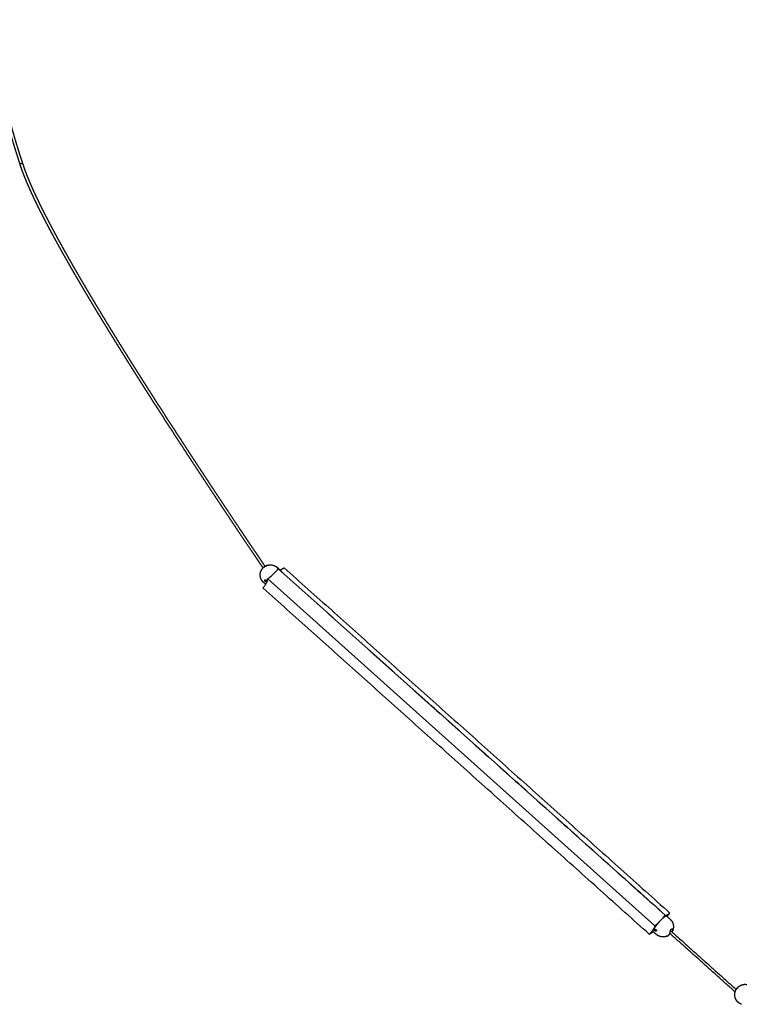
# Model space of a CAD drawing. Header units: millimetres. Extents: x -2245 to 2248, y 828 to 2983.
# Tile 8 of 10: x 524 to 1011, y 2295 to 2962. Entities that reach past the tile are written whole.
import ezdxf

# ---------------------------------------------------------------- set-up
doc = ezdxf.new("R2010")
doc.units = ezdxf.units.MM
doc.layers.add('Layer 01', color=7, linetype='Continuous')
doc.layers.add('Make2D$Visible$Curvas', color=7, linetype='Continuous')

msp = doc.modelspace()

# ---------------------------------------------------------------- linework, layer by layer
at = {"layer": 'Layer 01'}
msp.add_line((691.7, 2582.87), (954.07, 2347.71), dxfattribs=at)
at = {"layer": 'Make2D$Visible$Curvas', "color": 7, "lineweight": -3}
for points, weights, degree, knots in [([(523.81, 2864.21), (523.1, 2866.36), (522.4, 2868.57), (520.96, 2873.13), (520.25, 2875.45), (518.82, 2880.2), (518.1, 2882.64), (516.67, 2887.6), (515.96, 2890.14), (514.54, 2895.31), (513.83, 2897.94), (512.44, 2903.29), (511.74, 2906.01), (510.41, 2911.4), (509.76, 2914.08), (508.44, 2919.75), (507.76, 2922.75), (506.07, 2930.47), (505.1, 2935.21), (503.36, 2944.18), (502.59, 2948.43), (501.38, 2955.62), (500.9, 2958.57), (500.45, 2961.52)], [4478.06067828, 4476.60096407, 4475.09567629, 4471.94401291, 4470.32584607, 4466.9811954, 4465.25263043, 4461.68896993, 4459.85184113, 4456.07286834, 4454.12849297, 4450.13861877, 4448.08947974, 4443.98555572, 4441.92986629, 4437.53115305, 4435.18144965, 4429.06090669, 4425.24653598, 4417.88801365, 4414.35244978, 4408.27110854, 4405.75077607, 4403.20411001], 3, [0, 0, 0, 0, 11.854017, 11.854017, 24.079855, 24.079855, 36.863521, 36.863521, 50.164657, 50.164657, 63.943519, 63.943519, 78.163207, 78.163207, 92.135388, 92.135388, 107.768347, 107.768347, 132.42247, 132.42247, 154.545564, 154.545564, 169.917721, 169.917721, 169.917721, 169.917721]), ([(502.21, 2961.71), (502.66, 2958.81), (503.12, 2955.9), (504.4, 2948.31), (505.26, 2943.63), (507.01, 2934.66), (507.9, 2930.36), (509.59, 2922.61), (510.37, 2919.15), (512.35, 2910.77), (513.58, 2905.83), (515.64, 2897.94), (516.43, 2894.99), (517.86, 2889.82), (518.48, 2887.61), (519.82, 2882.97), (520.53, 2880.54), (521.96, 2875.79), (522.67, 2873.47), (523.54, 2870.71), (523.67, 2870.28), (524.37, 2868.07), (524.94, 2866.31), (525.51, 2864.55)], [4403.87332842, 4406.38997748, 4408.88094559, 4415.30653706, 4419.20378397, 4426.55020549, 4430.01391166, 4436.16426009, 4438.87402801, 4445.37156931, 4449.12880928, 4455.01864674, 4457.20426452, 4460.97931116, 4462.58156697, 4465.91817188, 4467.64972672, 4471.00035374, 4472.62149581, 4474.5280643, 4474.83083743, 4476.34921438, 4477.55517356, 4478.75018939], 3, [0.921135, 0.921135, 0.921135, 0.921135, 16.11319, 16.11319, 40.53028, 40.53028, 62.952112, 62.952112, 81.005993, 81.005993, 106.826657, 106.826657, 122.329261, 122.329261, 133.943027, 133.943027, 146.745489, 146.745489, 158.990455, 158.990455, 161.307881, 161.307881, 170.636839, 170.636839, 170.636839, 170.636839]), ([(525.28, 2864.29), (525.23, 2864.27), (525.15, 2864.23), (525.02, 2864.19), (524.91, 2864.15), (524.8, 2864.13), (524.68, 2864.1), (524.57, 2864.08), (524.45, 2864.07), (524.34, 2864.07), (524.21, 2864.06), (524.12, 2864.07), (524.07, 2864.08), (524.02, 2864.08), (523.95, 2864.1), (523.88, 2864.13), (523.84, 2864.16), (523.82, 2864.18), (523.81, 2864.2), (523.81, 2864.21)], [4477.71579791, 4477.63040786, 4477.51023758, 4477.37660896, 4477.2895271, 4477.22126969, 4477.17455014, 4477.15097594, 4477.15087563, 4477.17330164, 4477.22967782, 4477.29961835, 4477.35636756, 4477.41306186, 4477.51603613, 4477.68291459, 4477.82599625, 4477.95476005, 4478.03509636, 4478.06144824], 3, [-2.207662, -2.207662, -2.207662, -2.207662, -1.864211, -1.6814, -1.493494, -1.301969, -1.108497, -0.91486, -0.722859, -0.534213, -0.350475, 0, 0, 0, 0.350473, 0.534209, 0.722852, 0.914851, 1.007245, 1.007245, 1.007245, 1.007245]), ([(525.28, 2864.29), (525.23, 2864.27), (525.15, 2864.23), (525.02, 2864.19), (524.91, 2864.15), (524.8, 2864.13), (524.68, 2864.1), (524.57, 2864.09), (524.45, 2864.07), (524.34, 2864.07), (524.21, 2864.06), (524.12, 2864.07), (524.07, 2864.08), (524.02, 2864.08), (523.95, 2864.1), (523.88, 2864.13), (523.84, 2864.16), (523.82, 2864.18), (523.81, 2864.2), (523.81, 2864.21)], [4477.71637131, 4477.63074767, 4477.51035338, 4477.37655975, 4477.28946202, 4477.22118961, 4477.17445635, 4477.15087014, 4477.15075982, 4477.17317803, 4477.2295469, 4477.29948518, 4477.35623453, 4477.41292861, 4477.5159047, 4477.68279039, 4477.82587975, 4477.95443888, 4478.03455187, 4478.06067828], 3, [-2.20845, -2.20845, -2.20845, -2.20845, -1.864229, -1.681417, -1.493508, -1.301981, -1.108507, -0.914867, -0.722863, -0.534216, -0.350476, 0, 0, 0, 0.350471, 0.534206, 0.722847, 0.914844, 1.006455, 1.006455, 1.006455, 1.006455]), ([(688.54, 2590.19), (686.06, 2593.86), (683.59, 2597.53), (681.12, 2601.2), (678.18, 2605.57), (675.25, 2609.95), (672.31, 2614.34), (669.45, 2618.61), (666.6, 2622.89), (663.74, 2627.17), (660.96, 2631.35), (658.19, 2635.52), (655.42, 2639.71), (652.72, 2643.78), (650.03, 2647.85), (647.34, 2651.93), (644.72, 2655.9), (642.11, 2659.88), (639.5, 2663.86), (636.97, 2667.72), (634.44, 2671.59), (631.91, 2675.47), (629.46, 2679.24), (627.01, 2683), (624.57, 2686.78), (622.2, 2690.44), (619.84, 2694.11), (617.48, 2697.78), (615.19, 2701.34), (612.91, 2704.9), (610.63, 2708.47), (608.42, 2711.93), (606.22, 2715.39), (604.03, 2718.85), (601.91, 2722.21), (599.79, 2725.56), (597.68, 2728.93), (595.64, 2732.17), (593.61, 2735.43), (591.58, 2738.69), (589.62, 2741.83), (587.67, 2744.98), (585.73, 2748.14), (583.86, 2751.18), (581.99, 2754.22), (580.13, 2757.27), (579.24, 2758.74), (578.34, 2760.21), (577.45, 2761.68), (576.56, 2763.15), (575.67, 2764.62), (574.78, 2766.1), (573.93, 2767.51), (573.08, 2768.93), (572.23, 2770.34), (571.38, 2771.76), (570.53, 2773.18), (569.69, 2774.6), (568.88, 2775.97), (568.07, 2777.33), (567.26, 2778.7), (566.45, 2780.06), (565.65, 2781.43), (564.84, 2782.8), (564.07, 2784.11), (563.31, 2785.42), (562.54, 2786.73), (561.78, 2788.05), (561.01, 2789.36), (560.25, 2790.68), (559.53, 2791.93), (558.8, 2793.19), (558.08, 2794.45), (557.35, 2795.71), (556.63, 2796.98), (555.92, 2798.24), (555.23, 2799.44), (554.55, 2800.65), (553.87, 2801.86), (553.19, 2803.07), (552.51, 2804.27), (551.83, 2805.49), (551.19, 2806.64), (550.55, 2807.79), (549.91, 2808.95), (549.27, 2810.1), (548.64, 2811.26), (548.01, 2812.41), (547.4, 2813.51), (546.81, 2814.61), (546.21, 2815.71), (545.62, 2816.82), (545.02, 2817.92), (544.43, 2819.02), (544.15, 2819.56), (543.87, 2820.09), (543.58, 2820.62), (543.3, 2821.15), (543.02, 2821.68), (542.74, 2822.21), (542.47, 2822.73), (542.2, 2823.25), (541.93, 2823.76), (541.65, 2824.28), (541.38, 2824.8), (541.11, 2825.32), (540.85, 2825.82), (540.59, 2826.32), (540.33, 2826.83), (540.07, 2827.33), (539.81, 2827.84), (539.55, 2828.34), (539.05, 2829.32), (538.55, 2830.31), (538.05, 2831.29), (537.81, 2831.77), (537.57, 2832.24), (537.33, 2832.72), (537.09, 2833.2), (536.86, 2833.68), (536.62, 2834.16), (536.39, 2834.62), (536.16, 2835.08), (535.93, 2835.55), (535.7, 2836.01), (535.47, 2836.48), (535.25, 2836.94), (535.03, 2837.39), (534.81, 2837.85), (534.59, 2838.3), (534.37, 2838.75), (534.16, 2839.2), (533.94, 2839.65), (533.73, 2840.09), (533.53, 2840.53), (533.32, 2840.96), (533.11, 2841.4), (532.91, 2841.84), (532.7, 2842.28), (532.5, 2842.7), (532.3, 2843.13), (532.11, 2843.55), (531.91, 2843.98), (531.72, 2844.4), (531.52, 2844.83), (531.33, 2845.24), (531.14, 2845.65), (530.96, 2846.07), (530.77, 2846.48), (530.59, 2846.88), (530.41, 2847.29), (530.23, 2847.69), (530.05, 2848.09), (529.88, 2848.5), (529.7, 2848.89), (529.53, 2849.28), (529.36, 2849.68), (529.19, 2850.07), (529.03, 2850.45), (528.86, 2850.84), (528.7, 2851.22), (528.54, 2851.6), (528.38, 2851.99), (528.22, 2852.36), (528.06, 2852.73), (527.91, 2853.11), (527.76, 2853.48), (527.61, 2853.84), (527.46, 2854.21), (527.31, 2854.57), (527.16, 2854.93), (527.02, 2855.3), (526.88, 2855.65), (526.74, 2856.01), (526.6, 2856.36), (526.46, 2856.71), (526.33, 2857.06), (526.2, 2857.4), (526.07, 2857.74), (525.94, 2858.08), (525.81, 2858.43), (525.68, 2858.76), (525.56, 2859.1), (525.44, 2859.43), (525.32, 2859.76), (525.2, 2860.09), (525.08, 2860.41), (524.97, 2860.73), (524.86, 2861.06), (524.75, 2861.38), (524.64, 2861.69), (524.53, 2862.01), (524.42, 2862.32), (524.32, 2862.63), (524.22, 2862.94), (524.12, 2863.24), (524.02, 2863.55), (523.92, 2863.85), (523.83, 2864.15), (523.82, 2864.17), (523.81, 2864.19), (523.81, 2864.21)], [4569.23131888, 4568.34232146, 4567.44722677, 4566.54565383, 4565.47200703, 4564.38916646, 4563.29641201, 4562.23187717, 4561.15791968, 4560.07378122, 4559.01829283, 4557.95314757, 4556.87754604, 4555.83116514, 4554.77486487, 4553.70780453, 4552.67059714, 4551.62321155, 4550.5647597, 4549.53662539, 4548.49803603, 4547.44805292, 4546.42909172, 4545.39937571, 4544.35791303, 4543.34808587, 4542.32719841, 4541.29419741, 4540.29354959, 4539.2815039, 4538.2569443, 4537.26554236, 4536.26239851, 4535.2463256, 4534.26409065, 4533.26974677, 4532.26202898, 4531.28905544, 4530.3035728, 4529.30423289, 4528.34053922, 4527.36392094, 4526.37293601, 4525.4185513, 4524.45079361, 4523.46811634, 4522.99557962, 4522.51958825, 4522.03993845, 4521.56023004, 4521.07684689, 4520.58957414, 4520.12177267, 4519.65037858, 4519.17517943, 4518.69990188, 4518.22081711, 4517.73769078, 4517.27453365, 4516.8076485, 4516.3368075, 4515.86592832, 4515.39108178, 4514.91201492, 4514.453598, 4513.99130499, 4513.52489054, 4513.05842215, 4512.58782515, 4512.11282563, 4511.65910348, 4511.20134745, 4510.73929229, 4510.27724287, 4509.81087765, 4509.33989998, 4508.89099596, 4508.43788828, 4507.98029012, 4507.52264759, 4507.06050267, 4506.5935329, 4506.14935824, 4505.7007973, 4505.24753846, 4504.79429709, 4504.33633125, 4503.87329103, 4503.43398698, 4502.99010344, 4502.54130158, 4502.09239877, 4501.63854553, 4501.17935821, 4500.95904879, 4500.73750661, 4500.51468436, 4500.29183295, 4500.06769786, 4499.84222968, 4499.62308336, 4499.40267059, 4499.18094307, 4498.95921111, 4498.73616562, 4498.51175469, 4498.29373153, 4498.07441417, 4497.8537516, 4497.63309962, 4497.41109452, 4497.18768353, 4496.75397188, 4496.31494573, 4495.87016674, 4495.65449905, 4495.43746719, 4495.21901487, 4495.00056902, 4494.78070071, 4494.55935133, 4494.34482689, 4494.12890919, 4493.91154033, 4493.69413133, 4493.47525778, 4493.25485816, 4493.04153202, 4492.82676897, 4492.61050931, 4492.39419832, 4492.17639179, 4491.9570246, 4491.74479316, 4491.53108578, 4491.31584022, 4491.10065792, 4490.88392512, 4490.66557524, 4490.45455731, 4490.24203743, 4490.02794929, 4489.81372363, 4489.5979066, 4489.38042868, 4489.16875102, 4488.95547803, 4488.74054147, 4488.52940662, 4488.31668263, 4488.1022961, 4487.89158286, 4487.67923981, 4487.46519702, 4487.25519648, 4487.04353873, 4486.83014944, 4486.62065106, 4486.40948299, 4486.19657081, 4485.987676, 4485.77708385, 4485.56471834, 4485.35633771, 4485.14623859, 4484.93434472, 4484.7265298, 4484.51697397, 4484.30559901, 4484.09826133, 4483.88915792, 4483.67820987, 4483.4715056, 4483.26299379, 4483.05259666, 4482.84655436, 4482.63869529, 4482.4289379, 4482.22334645, 4482.01592475, 4481.8065921, 4481.60152163, 4481.39457894, 4481.18568559, 4480.98124539, 4480.77490983, 4480.56659833, 4480.36266416, 4480.15682454, 4479.94899866, 4479.74552547, 4479.5401143, 4479.33268781, 4479.12983538, 4478.92500602, 4478.71812412, 4478.51587666, 4478.31165265, 4478.10537678, 4478.09199996, 4478.07862315, 4478.06524633], 3, [4.94019, 4.94019, 4.94019, 4.94019, 27.237935, 27.237935, 27.237935, 53.791366, 53.791366, 53.791366, 79.658988, 79.658988, 79.658988, 104.842831, 104.842831, 104.842831, 129.342425, 129.342425, 129.342425, 153.156601, 153.156601, 153.156601, 176.288477, 176.288477, 176.288477, 198.736763, 198.736763, 198.736763, 220.502965, 220.502965, 220.502965, 241.587306, 241.587306, 241.587306, 261.989194, 261.989194, 261.989194, 281.711377, 281.711377, 281.711377, 300.753341, 300.753341, 300.753341, 319.115894, 319.115894, 319.115894, 336.800044, 336.800044, 336.800044, 345.303519, 345.303519, 345.303519, 353.807958, 353.807958, 353.807958, 361.972603, 361.972603, 361.972603, 370.138489, 370.138489, 370.138489, 377.966703, 377.966703, 377.966703, 385.795489, 385.795489, 385.795489, 393.286775, 393.286775, 393.286775, 400.778798, 400.778798, 400.778798, 407.935078, 407.935078, 407.935078, 415.09123, 415.09123, 415.09123, 421.911948, 421.911948, 421.911948, 428.733162, 428.733162, 428.733162, 435.221198, 435.221198, 435.221198, 441.708919, 441.708919, 441.708919, 447.863924, 447.863924, 447.863924, 454.020106, 454.020106, 454.020106, 456.973641, 456.973641, 456.973641, 459.927517, 459.927517, 459.927517, 462.798562, 462.798562, 462.798562, 465.669623, 465.669623, 465.669623, 468.458872, 468.458872, 468.458872, 471.247956, 471.247956, 471.247956, 476.662384, 476.662384, 476.662384, 479.287671, 479.287671, 479.287671, 481.912855, 481.912855, 481.912855, 484.456982, 484.456982, 484.456982, 487.0015, 487.0015, 487.0015, 489.464348, 489.464348, 489.464348, 491.927671, 491.927671, 491.927671, 494.310753, 494.310753, 494.310753, 496.693158, 496.693158, 496.693158, 498.995443, 498.995443, 498.995443, 501.29904, 501.29904, 501.29904, 503.541272, 503.541272, 503.541272, 505.743742, 505.743742, 505.743742, 507.908252, 507.908252, 507.908252, 510.031872, 510.031872, 510.031872, 512.116713, 512.116713, 512.116713, 514.162089, 514.162089, 514.162089, 516.168962, 516.168962, 516.168962, 518.13703, 518.13703, 518.13703, 520.067309, 520.067309, 520.067309, 521.958705, 521.958705, 521.958705, 523.810937, 523.810937, 523.810937, 525.62614, 525.62614, 525.62614, 527.404156, 527.404156, 527.404156, 529.144165, 529.144165, 529.144165, 530.847387, 530.847387, 530.847387, 532.514638, 532.514638, 532.514638, 534.144988, 534.144988, 534.144988, 535.738628, 535.738628, 535.738628, 535.841456, 535.841456, 535.841456, 535.841456]), ([(525.51, 2864.55), (525.51, 2864.54), (525.52, 2864.52), (525.51, 2864.49), (525.49, 2864.45), (525.46, 2864.41), (525.4, 2864.36), (525.33, 2864.32), (525.28, 2864.29)], [4478.74654913, 4478.71890256, 4478.63518804, 4478.49312105, 4478.3224453, 4478.15634388, 4477.94943192, 4477.80625659, 4477.71947032], 3, [1.011684, 1.011684, 1.011684, 1.011684, 1.108503, 1.301976, 1.493502, 1.681409, 1.864221, 2.21259, 2.21259, 2.21259, 2.21259]), ([(525.51, 2864.55), (525.51, 2864.54), (525.52, 2864.52), (525.51, 2864.49), (525.49, 2864.45), (525.46, 2864.41), (525.4, 2864.36), (525.33, 2864.32), (525.28, 2864.29)], [4478.74637785, 4478.71875668, 4478.63507198, 4478.4930412, 4478.32238064, 4478.15629524, 4477.94940505, 4477.80624604, 4477.71947032], 3, [1.011776, 1.011776, 1.011776, 1.011776, 1.108512, 1.301988, 1.493516, 1.681426, 1.864239, 2.212609, 2.212609, 2.212609, 2.212609]), ([(525.51, 2864.55), (525.6, 2864.27), (525.69, 2864), (525.78, 2863.72), (525.88, 2863.42), (525.98, 2863.11), (526.08, 2862.81), (526.18, 2862.5), (526.29, 2862.19), (526.4, 2861.88), (526.51, 2861.56), (526.62, 2861.25), (526.73, 2860.93), (526.85, 2860.61), (526.96, 2860.28), (527.08, 2859.96), (527.2, 2859.63), (527.32, 2859.3), (527.45, 2858.97), (527.57, 2858.63), (527.7, 2858.3), (527.83, 2857.96), (527.96, 2857.61), (528.09, 2857.27), (528.23, 2856.93), (528.37, 2856.58), (528.5, 2856.22), (528.64, 2855.87), (528.79, 2855.52), (528.93, 2855.16), (529.08, 2854.8), (529.22, 2854.44), (529.37, 2854.07), (529.52, 2853.71), (529.68, 2853.34), (529.83, 2852.96), (529.99, 2852.59), (530.15, 2852.21), (530.31, 2851.84), (530.47, 2851.46), (530.63, 2851.07), (530.8, 2850.69), (530.96, 2850.3), (531.13, 2849.91), (531.3, 2849.52), (531.48, 2849.13), (531.65, 2848.73), (531.83, 2848.33), (532, 2847.93), (532.18, 2847.53), (532.37, 2847.12), (532.55, 2846.72), (532.73, 2846.3), (532.92, 2845.89), (533.11, 2845.48), (533.3, 2845.06), (533.5, 2844.64), (533.69, 2844.21), (533.89, 2843.79), (534.08, 2843.37), (534.28, 2842.95), (534.48, 2842.51), (534.69, 2842.08), (534.9, 2841.64), (535.1, 2841.2), (535.31, 2840.77), (535.52, 2840.33), (535.73, 2839.88), (535.95, 2839.43), (536.16, 2838.99), (536.38, 2838.54), (536.6, 2838.09), (536.82, 2837.64), (537.04, 2837.18), (537.27, 2836.71), (537.5, 2836.25), (537.72, 2835.79), (537.95, 2835.32), (538.18, 2834.86), (538.42, 2834.39), (538.65, 2833.91), (538.89, 2833.43), (539.13, 2832.96), (539.37, 2832.48), (539.61, 2832.01), (540.1, 2831.03), (540.6, 2830.05), (541.1, 2829.07), (541.36, 2828.57), (541.62, 2828.06), (541.88, 2827.56), (542.14, 2827.06), (542.4, 2826.55), (542.66, 2826.05), (542.93, 2825.54), (543.2, 2825.02), (543.47, 2824.5), (543.74, 2823.99), (544.01, 2823.47), (544.28, 2822.95), (544.56, 2822.42), (544.84, 2821.89), (545.12, 2821.36), (545.4, 2820.84), (545.68, 2820.31), (545.97, 2819.78), (546.56, 2818.67), (547.15, 2817.57), (547.74, 2816.47), (548.34, 2815.38), (548.93, 2814.28), (549.53, 2813.18), (550.16, 2812.03), (550.8, 2810.87), (551.43, 2809.72), (552.07, 2808.57), (552.71, 2807.42), (553.35, 2806.27), (554.02, 2805.06), (554.7, 2803.85), (555.38, 2802.64), (556.06, 2801.44), (556.74, 2800.24), (557.42, 2799.03), (558.14, 2797.77), (558.86, 2796.51), (559.58, 2795.25), (560.3, 2793.99), (561.03, 2792.74), (561.75, 2791.48), (562.51, 2790.17), (563.28, 2788.85), (564.04, 2787.54), (564.8, 2786.23), (565.57, 2784.92), (566.34, 2783.61), (567.14, 2782.24), (567.94, 2780.88), (568.75, 2779.51), (569.56, 2778.15), (570.36, 2776.79), (571.17, 2775.43), (572.02, 2774.01), (572.87, 2772.59), (573.71, 2771.17), (574.56, 2769.76), (575.41, 2768.34), (576.26, 2766.93), (577.15, 2765.45), (578.04, 2763.98), (578.93, 2762.51), (579.82, 2761.05), (580.71, 2759.58), (581.61, 2758.11), (583.46, 2755.06), (585.33, 2752.02), (587.2, 2748.98), (589.14, 2745.83), (591.09, 2742.68), (593.04, 2739.54), (595.07, 2736.28), (597.1, 2733.03), (599.14, 2729.79), (601.25, 2726.42), (603.36, 2723.07), (605.48, 2719.72), (607.68, 2716.26), (609.87, 2712.8), (612.08, 2709.34), (614.35, 2705.78), (616.63, 2702.21), (618.92, 2698.66), (621.28, 2694.99), (623.64, 2691.32), (626.01, 2687.66), (628.45, 2683.89), (630.9, 2680.12), (633.35, 2676.36), (635.87, 2672.48), (638.4, 2668.61), (640.93, 2664.75), (643.54, 2660.77), (646.15, 2656.8), (648.76, 2652.83), (651.45, 2648.75), (654.14, 2644.67), (656.84, 2640.6), (659.61, 2636.42), (662.38, 2632.25), (665.16, 2628.08), (668.01, 2623.79), (670.87, 2619.52), (673.73, 2615.24), (676.66, 2610.86), (679.6, 2606.48), (682.54, 2602.11), (685.01, 2598.44), (687.48, 2594.76), (689.95, 2591.1)], [4478.74637812, 4478.93738327, 4479.12651422, 4479.31383062, 4479.51934858, 4479.72271383, 4479.92401202, 4480.13012369, 4480.33412807, 4480.5361129, 4480.74267079, 4480.94716158, 4481.14967069, 4481.3567586, 4481.56179853, 4481.76487444, 4481.97258772, 4482.17828261, 4482.38204536, 4482.5902404, 4482.79646303, 4483.00079962, 4483.20945882, 4483.41616678, 4483.62100563, 4483.83034237, 4484.03774377, 4484.24329276, 4484.45321788, 4484.66125166, 4484.8674785, 4485.07786556, 4485.2863932, 4485.49314098, 4485.7040809, 4485.91318771, 4486.12054199, 4486.33198607, 4486.54162339, 4486.74953107, 4486.96155296, 4487.17179833, 4487.38034591, 4487.59287457, 4487.80364465, 4488.01272992, 4488.22594037, 4488.43742335, 4488.64725418, 4488.86083661, 4489.07273306, 4489.28301708, 4489.497175, 4489.70964817, 4489.92050582, 4490.13722419, 4490.35226039, 4490.5656872, 4490.77905286, 4490.99083229, 4491.20109267, 4491.41873093, 4491.63473541, 4491.84917341, 4492.0637411, 4492.27675498, 4492.48827934, 4492.70697925, 4492.92410406, 4493.13971977, 4493.35534304, 4493.569457, 4493.78212219, 4494.00189505, 4494.22012953, 4494.43688834, 4494.65365908, 4494.86896769, 4495.08287304, 4495.30363331, 4495.52290231, 4495.74073927, 4495.95862881, 4496.17508859, 4496.39017567, 4496.83389062, 4497.27181431, 4497.70439009, 4497.92727863, 4498.14875396, 4498.36886937, 4498.58903204, 4498.80784273, 4499.02535318, 4499.24927158, 4499.47181827, 4499.69304555, 4499.91430126, 4500.13423658, 4500.35290027, 4500.57790349, 4500.80156821, 4501.02394435, 4501.24632093, 4501.46741262, 4501.68726707, 4502.14559411, 4502.5985658, 4503.04656864, 4503.49457695, 4503.93764984, 4504.37612828, 4504.83839678, 4505.29557534, 4505.74801584, 4506.20056088, 4506.64839534, 4507.09183256, 4507.55810812, 4508.01954732, 4508.4764741, 4508.93342867, 4509.38588343, 4509.83412643, 4510.30447793, 4510.77020849, 4511.2316159, 4511.69308927, 4512.15025661, 4512.60338413, 4513.07781755, 4513.5478422, 4514.01373287, 4514.47962035, 4514.94138134, 4515.3992619, 4515.87781587, 4516.35214497, 4516.82250282, 4517.29286551, 4517.75926868, 4518.22194071, 4518.70460152, 4519.18321749, 4519.65802344, 4520.13278776, 4520.60374441, 4521.07110622, 4521.55795568, 4522.04091323, 4522.52019408, 4522.99944793, 4523.47504154, 4523.94717894, 4524.92911747, 4525.8961258, 4526.84975146, 4527.84006159, 4528.81599715, 4529.77900077, 4530.77772377, 4531.7625837, 4532.73492904, 4533.74208253, 4534.73585795, 4535.71752037, 4536.73307691, 4537.73570149, 4538.72658123, 4539.75066815, 4540.76223927, 4541.76241047, 4542.79497879, 4543.81543248, 4544.82482446, 4545.86589118, 4546.8952107, 4547.91377455, 4548.96339538, 4550.00162243, 4551.02939396, 4552.08751461, 4553.13456929, 4554.17144562, 4555.23820339, 4556.29420165, 4557.34028062, 4558.41560606, 4559.48047599, 4560.5356893, 4561.61957622, 4562.69328305, 4563.75756761, 4564.85009326, 4565.93270602, 4567.00612547, 4567.90834478, 4568.80407478, 4569.69369722], 3, [4.620634, 4.620634, 4.620634, 4.620634, 6.083729, 6.083729, 6.083729, 7.688709, 7.688709, 7.688709, 9.331761, 9.331761, 9.331761, 11.011899, 11.011899, 11.011899, 12.729863, 12.729863, 12.729863, 14.486797, 14.486797, 14.486797, 16.281835, 16.281835, 16.281835, 18.114768, 18.114768, 18.114768, 19.987661, 19.987661, 19.987661, 21.900192, 21.900192, 21.900192, 23.851237, 23.851237, 23.851237, 25.841761, 25.841761, 25.841761, 27.871431, 27.871431, 27.871431, 29.941165, 29.941165, 29.941165, 32.050253, 32.050253, 32.050253, 34.200762, 34.200762, 34.200762, 36.389753, 36.389753, 36.389753, 38.61899, 38.61899, 38.61899, 40.909937, 40.909937, 40.909937, 43.200231, 43.200231, 43.200231, 45.570858, 45.570858, 45.570858, 47.942746, 47.942746, 47.942746, 50.395069, 50.395069, 50.395069, 52.847453, 52.847453, 52.847453, 55.381678, 55.381678, 55.381678, 57.915999, 57.915999, 57.915999, 60.531536, 60.531536, 60.531536, 63.147617, 63.147617, 63.147617, 68.544326, 68.544326, 68.544326, 71.324883, 71.324883, 71.324883, 74.105975, 74.105975, 74.105975, 76.969002, 76.969002, 76.969002, 79.832352, 79.832352, 79.832352, 82.778642, 82.778642, 82.778642, 85.724905, 85.724905, 85.724905, 91.86685, 91.86685, 91.86685, 98.008729, 98.008729, 98.008729, 104.483668, 104.483668, 104.483668, 110.959872, 110.959872, 110.959872, 117.769549, 117.769549, 117.769549, 124.579551, 124.579551, 124.579551, 131.725242, 131.725242, 131.725242, 138.871771, 138.871771, 138.871771, 146.354266, 146.354266, 146.354266, 153.836645, 153.836645, 153.836645, 161.656718, 161.656718, 161.656718, 169.476764, 169.476764, 169.476764, 177.634654, 177.634654, 177.634654, 185.791784, 185.791784, 185.791784, 194.288858, 194.288858, 194.288858, 202.785397, 202.785397, 202.785397, 220.456322, 220.456322, 220.456322, 238.806608, 238.806608, 238.806608, 257.837167, 257.837167, 257.837167, 277.548716, 277.548716, 277.548716, 297.94067, 297.94067, 297.94067, 319.015709, 319.015709, 319.015709, 340.773182, 340.773182, 340.773182, 363.213262, 363.213262, 363.213262, 386.33741, 386.33741, 386.33741, 410.144296, 410.144296, 410.144296, 434.637, 434.637, 434.637, 459.814323, 459.814323, 459.814323, 485.675766, 485.675766, 485.675766, 512.223334, 512.223334, 512.223334, 534.536707, 534.536707, 534.536707, 534.536707]), ([(687.29, 2588.43), (687.33, 2588.5), (687.36, 2588.57), (687.4, 2588.64), (687.66, 2589.13), (687.97, 2589.58), (688.34, 2590)], [4567.54706053, 4567.55867826, 4567.57072788, 4567.58320363, 4567.66743047, 4567.77069543, 4567.89072166], 3, [0, 0, 0, 0, 0.411165, 0.411165, 0.411165, 3.190107, 3.190107, 3.190107, 3.190107]), ([(690.46, 2591.44), (690.41, 2591.4), (690.36, 2591.37), (690.25, 2591.29), (690.19, 2591.25), (690.01, 2591.13), (689.88, 2591.05), (689.69, 2590.94), (689.63, 2590.9), (689.51, 2590.83), (689.45, 2590.79), (689.34, 2590.73), (689.28, 2590.7), (689.19, 2590.64), (689.14, 2590.62), (689.1, 2590.59)], [4566.27517462, 4566.18286781, 4566.1017168, 4565.96037762, 4565.89987416, 4565.75736787, 4565.71107683, 4565.71342191, 4565.72608332, 4565.77331116, 4565.80760155, 4565.89660769, 4565.9517183, 4566.0787225, 4566.15090088, 4566.23189684], 3, [0, 0, 0, 0, 0.37557, 0.37557, 0.75114, 0.75114, 1.502279, 1.502279, 1.877849, 1.877849, 2.253419, 2.253419, 2.628989, 2.628989, 3.004559, 3.004559, 3.004559, 3.004559]), ([(691.07, 2591.87), (691.09, 2591.87), (691.1, 2591.87), (691.1, 2591.87), (691.1, 2591.86), (691.08, 2591.84), (691.06, 2591.83), (691.01, 2591.79), (690.98, 2591.77), (690.9, 2591.73), (690.86, 2591.7), (690.81, 2591.67)], [4568.78206438, 4568.64242815, 4568.49708175, 4568.22315721, 4568.10027105, 4567.85481201, 4567.73093368, 4567.48971143, 4567.37410652, 4567.15307275, 4567.04700073, 4566.95017462], 3, [1.042576, 1.042576, 1.042576, 1.042576, 1.503353, 1.503353, 1.879191, 1.879191, 2.255029, 2.255029, 2.630868, 2.630868, 3.006706, 3.006706, 3.006706, 3.006706]), ([(690.83, 2591.74), (690.91, 2591.79), (690.98, 2591.82), (691.05, 2591.85), (691.06, 2591.86), (691.07, 2591.87)], [4569.60689684, 4569.44463117, 4569.25556383, 4568.95610007, 4568.87022018, 4568.78206438], 3, [0, 0, 0, 0, 0.751676, 0.751676, 1.042576, 1.042576, 1.042576, 1.042576]), ([(691.07, 2591.87), (691.18, 2591.91), (691.3, 2591.95), (691.89, 2592.14), (692.38, 2592.24), (692.89, 2592.28), (693.16, 2592.31), (693.44, 2592.32), (693.72, 2592.31), (694.24, 2592.3), (694.76, 2592.23), (695.72, 2591.99), (696.16, 2591.84), (696.58, 2591.64), (696.82, 2591.52), (697.06, 2591.39), (697.29, 2591.25), (697.63, 2591.04), (697.94, 2590.8), (698.23, 2590.54)], [4568.78206696, 4568.81804135, 4568.85438031, 4569.04720792, 4569.20837299, 4569.37168258, 4569.46171407, 4569.55218327, 4569.64259956, 4569.81212788, 4569.98053716, 4570.29195175, 4570.43498061, 4570.57153802, 4570.65113938, 4570.72836922, 4570.80282386, 4570.91068463, 4571.0123798, 4571.10679791], 3, [2.637035, 2.637035, 2.637035, 2.637035, 3.227303, 3.227303, 5.740996, 5.740996, 5.740996, 7.12595, 7.12595, 7.12595, 9.723894, 9.723894, 12.056233, 12.056233, 12.056233, 13.414261, 13.414261, 13.414261, 15.382327, 15.382327, 15.382327, 15.382327]), ([(698.59, 2589.49), (698.68, 2589.61), (698.78, 2589.68), (698.88, 2589.76), (698.91, 2589.73)], [4557.78766144, 4056.88476109, 4557.91396281, 4057.19505777, 4558.34005712], 2, [-1.0471976, -1.0471976, -1.0471976, -0.5739853, -0.5739853, -0.1007731, -0.1007731, -0.1007731]), ([(688.88, 2580.5), (688.46, 2580.88), (688.09, 2581.3), (687.43, 2582.28), (687.16, 2582.83), (686.97, 2583.41), (686.93, 2583.52), (686.9, 2583.63), (686.82, 2583.92), (686.78, 2584.1), (686.74, 2584.28), (686.66, 2584.73), (686.62, 2585.18), (686.63, 2585.63), (686.64, 2586.6), (686.87, 2587.55), (687.29, 2588.43)], [4568.04832549, 4567.91296002, 4567.79347596, 4567.58158247, 4567.49401291, 4567.43224799, 4567.42086702, 4567.41037545, 4567.38496041, 4567.37159137, 4567.36070732, 4567.33424825, 4567.32256657, 4567.32581615, 4567.33278444, 4567.40828207, 4567.54706053], 3, [0, 0, 0, 0, 2.827795, 2.827795, 5.937419, 5.937419, 5.937419, 6.509668, 6.509668, 7.453477, 7.453477, 7.453477, 9.748559, 9.748559, 9.748559, 14.680912, 14.680912, 14.680912, 14.680912]), ([(690.41, 2580.88), (690.39, 2580.89), (690.36, 2580.9), (690.26, 2580.95), (690.19, 2581), (690.05, 2581.13), (689.98, 2581.2), (689.87, 2581.36), (689.82, 2581.44), (689.76, 2581.61), (689.74, 2581.7), (689.74, 2581.85), (689.75, 2581.93), (689.78, 2581.99)], [4561.30103723, 4561.32637996, 4561.34985289, 4561.43564134, 4561.47992354, 4561.52140752, 4561.51785608, 4561.46483371, 4561.41527017, 4561.28120301, 4561.19573108, 4561.00667489, 4560.90137979, 4560.79403171], 3, [1.31982, 1.31982, 1.31982, 1.31982, 1.483179, 1.483179, 1.977572, 1.977572, 2.471965, 2.471965, 2.966358, 2.966358, 3.460751, 3.460751, 3.955144, 3.955144, 3.955144, 3.955144]), ([(689.89, 2582.12), (689.9, 2582.12), (689.9, 2582.13), (689.97, 2582.16), (690.03, 2582.18), (690.18, 2582.18), (690.26, 2582.17), (690.42, 2582.1), (690.49, 2582.05), (690.6, 2581.96), (690.63, 2581.92), (690.7, 2581.85), (690.72, 2581.81), (690.8, 2581.68), (690.84, 2581.59), (690.89, 2581.41), (690.9, 2581.32), (690.9, 2581.2), (690.89, 2581.16), (690.88, 2581.09), (690.87, 2581.06), (690.85, 2581.03)], [4560.5075601, 4560.49784512, 4560.48817354, 4560.37712132, 4560.28213434, 4560.11697821, 4560.04576554, 4559.9366109, 4559.89747527, 4559.86682594, 4559.86108059, 4559.85921591, 4559.86293931, 4559.88849333, 4559.9242053, 4560.03310101, 4560.10438065, 4560.23302178, 4560.27880989, 4560.37637385, 4560.42852356, 4560.48153171], 3, [0.44695, 0.44695, 0.44695, 0.44695, 0.493806, 0.493806, 0.987612, 0.987612, 1.481418, 1.481418, 1.975223, 1.975223, 2.222126, 2.222126, 2.469029, 2.469029, 2.962835, 2.962835, 3.456641, 3.456641, 3.703544, 3.703544, 3.950447, 3.950447, 3.950447, 3.950447]), ([(691.59, 2582.65), (691.58, 2582.71), (691.68, 2582.84), (691.78, 2582.97), (691.89, 2583.04)], [4552.81218049, 3942.61663197, 4552.48742096, 3942.52288197, 4552.64980073], 2, [-1.047198, -1.047198, -1.047198, -0.523599, -0.523599, 0, 0, 0]), ([(690.74, 2580.9), (690.74, 2580.89), (690.73, 2580.89), (690.68, 2580.86), (690.62, 2580.85), (690.5, 2580.85), (690.46, 2580.86), (690.41, 2580.88)], [4560.77978882, 4560.79036927, 4560.80092721, 4560.92164461, 4561.03046331, 4561.19064959, 4561.24968243, 4561.30103723], 3, [0.4471683, 0.4471683, 0.4471683, 0.4471683, 0.494393, 0.494393, 0.9887861, 0.9887861, 1.3198196, 1.3198196, 1.3198196, 1.3198196]), ([(961.94, 2354.39), (961.44, 2354.85), (958.24, 2351.66), (955.04, 2348.46), (953.29, 2345.75)], [4495.45054791, 3693.39766654, 4483.90714957, 3687.24633971, 4485.32528171], 2, [8.33981, 8.33981, 8.33981, 22.234063, 22.234063, 36.128316, 36.128316, 36.128316]), ([(961.06, 2354.99), (961.04, 2355), (960.95, 2354.92), (960.85, 2354.83), (960.76, 2354.72)], [4483.34005712, 3990.43688785, 4482.91396281, 3990.12659117, 4482.78766144], 2, [0.1007731, 0.1007731, 0.1007731, 0.5739853, 0.5739853, 1.0471976, 1.0471976, 1.0471976]), ([(964.27, 2352.31), (964.7, 2351.93), (965.08, 2351.49), (965.69, 2350.57), (965.93, 2350.1), (966.12, 2349.6), (966.17, 2349.46), (966.22, 2349.32), (966.26, 2349.17), (966.38, 2348.78), (966.46, 2348.38), (966.56, 2347.5), (966.57, 2347.02), (966.53, 2346.55), (966.47, 2345.95), (966.34, 2345.37), (966.14, 2344.81), (965.99, 2344.39), (965.8, 2343.99), (965.57, 2343.61)], [4494.79429791, 4494.80920438, 4494.80816868, 4494.77559867, 4494.74646973, 4494.70445715, 4494.69263893, 4494.67981508, 4494.66600606, 4494.62808607, 4494.58283299, 4494.47073348, 4494.401942, 4494.32549091, 4494.2299375, 4494.12307861, 4494.00750922, 4493.92179539, 4493.83179362, 4493.73872891], 3, [0, 0, 0, 0, 2.872118, 2.872118, 5.528393, 5.528393, 5.528393, 6.274338, 6.274338, 6.274338, 8.324229, 8.324229, 10.688919, 10.688919, 10.688919, 13.647553, 13.647553, 13.647553, 15.843174, 15.843174, 15.843174, 15.843174]), ([(954.89, 2344.19), (954.87, 2344.17), (954.84, 2344.15), (954.75, 2344.11), (954.68, 2344.11), (954.53, 2344.12), (954.46, 2344.15), (954.3, 2344.23), (954.22, 2344.29), (954.07, 2344.42), (954.01, 2344.49), (953.9, 2344.65), (953.85, 2344.74), (953.8, 2344.9), (953.78, 2344.98), (953.79, 2345.13), (953.81, 2345.2), (953.84, 2345.26)], [4485.01361569, 4485.07164443, 4485.13011405, 4485.29778711, 4485.40656102, 4485.59827719, 4485.68249612, 4485.81122346, 4485.8553393, 4485.89646062, 4485.8927218, 4485.83938979, 4485.78968736, 4485.65537047, 4485.56980547, 4485.38056379, 4485.27502298, 4485.16903171], 3, [0.236195, 0.236195, 0.236195, 0.236195, 0.494393, 0.494393, 0.988786, 0.988786, 1.483179, 1.483179, 1.977572, 1.977572, 2.471965, 2.471965, 2.966358, 2.966358, 3.460751, 3.460751, 3.955144, 3.955144, 3.955144, 3.955144]), ([(953.91, 2345.33), (953.91, 2345.33), (953.91, 2345.33), (953.94, 2345.35), (953.96, 2345.37), (954.06, 2345.41), (954.13, 2345.43), (954.27, 2345.42), (954.32, 2345.41), (954.38, 2345.39)], [4485.0149769, 4485.01299849, 4485.01102193, 4484.95626588, 4484.90456517, 4484.7524042, 4484.65821818, 4484.5189244, 4484.46924658, 4484.42606015], 3, [0.237666, 0.237666, 0.237666, 0.237666, 0.246903, 0.246903, 0.493806, 0.493806, 0.987612, 0.987612, 1.316338, 1.316338, 1.316338, 1.316338]), ([(954.25, 2347.89), (954.15, 2347.8), (954.04, 2347.67), (953.94, 2347.54), (953.93, 2347.5)], [4477.64980073, 3877.57097669, 4477.48742096, 3877.66472669, 4477.81218049], 2, [0, 0, 0, 0.523599, 0.523599, 1.047198, 1.047198, 1.047198]), ([(954.38, 2345.39), (954.41, 2345.38), (954.43, 2345.37), (954.5, 2345.34), (954.54, 2345.32), (954.62, 2345.27), (954.66, 2345.24), (954.77, 2345.14), (954.84, 2345.06), (954.94, 2344.9), (954.98, 2344.81), (955.02, 2344.63), (955.03, 2344.54), (955.01, 2344.39), (954.99, 2344.32), (954.95, 2344.26)], [4484.42606015, 4484.40437276, 4484.38432241, 4484.33852717, 4484.3153157, 4484.27708794, 4484.26211112, 4484.2315631, 4484.22954893, 4484.26349978, 4484.29986561, 4484.40739241, 4484.47915783, 4484.65062523, 4484.74915827, 4484.85653171], 3, [1.316338, 1.316338, 1.316338, 1.316338, 1.481418, 1.481418, 1.728321, 1.728321, 1.975223, 1.975223, 2.469029, 2.469029, 2.962835, 2.962835, 3.456641, 3.456641, 3.950447, 3.950447, 3.950447, 3.950447]), ([(962.64, 2340.91), (962.58, 2340.88), (962.52, 2340.85), (962.47, 2340.83), (962, 2340.61), (961.52, 2340.45), (961.02, 2340.34), (960.34, 2340.2), (959.64, 2340.15), (958.94, 2340.21), (958.54, 2340.25), (958.14, 2340.32), (957.31, 2340.54), (956.88, 2340.7), (956.48, 2340.9), (956.42, 2340.93), (956.37, 2340.95), (956.32, 2340.98), (956.08, 2341.11), (955.84, 2341.25), (955.38, 2341.57), (955.16, 2341.75), (954.94, 2341.94)], [4492.85811845, 4492.84489477, 4492.83171684, 4492.81858824, 4492.71054998, 4492.60639686, 4492.50802032, 4492.37374807, 4492.25159952, 4492.14568418, 4492.08365291, 4492.02750254, 4491.92266117, 4491.87579933, 4491.83799943, 4491.83313624, 4491.82842494, 4491.82386664, 4491.80248759, 4491.7845014, 4491.75467129, 4491.74325569, 4491.73582549], 3, [3.011646, 3.011646, 3.011646, 3.011646, 3.319008, 3.319008, 3.319008, 5.852201, 5.852201, 5.852201, 9.314832, 9.314832, 9.314832, 11.342316, 11.342316, 13.599913, 13.599913, 13.599913, 13.890329, 13.890329, 13.890329, 15.252613, 15.252613, 16.692287, 16.692287, 16.692287, 16.692287]), ([(964.41, 2343.91), (964.42, 2343.97), (964.42, 2344.04), (964.44, 2344.16), (964.46, 2344.23), (964.49, 2344.37), (964.51, 2344.44), (964.56, 2344.58), (964.59, 2344.65), (964.68, 2344.85), (964.75, 2344.99), (964.88, 2345.17), (964.92, 2345.22), (965.01, 2345.32), (965.05, 2345.37), (965.1, 2345.4)], [4487.34301778, 4487.27478728, 4487.21522652, 4487.11315768, 4487.07045843, 4487.00523611, 4486.98236845, 4486.95696336, 4486.95468729, 4486.98058311, 4487.04239969, 4487.20008164, 4487.26436401, 4487.41016138, 4487.49206827, 4487.58355105], 3, [0, 0, 0, 0, 0.37557, 0.37557, 0.75114, 0.75114, 1.12671, 1.12671, 1.502279, 1.502279, 2.253419, 2.253419, 2.628989, 2.628989, 3.004559, 3.004559, 3.004559, 3.004559]), ([(965.41, 2345.68), (965.45, 2345.71), (965.49, 2345.74), (965.57, 2345.79), (965.61, 2345.81), (965.66, 2345.82), (965.68, 2345.82), (965.7, 2345.82)], [4488.25855105, 4488.35620323, 4488.46148692, 4488.67800382, 4488.78990402, 4488.96265329, 4489.02036684, 4489.07805589], 3, [0, 0, 0, 0, 0.3758382, 0.3758382, 0.7516764, 0.7516764, 0.9379381, 0.9379381, 0.9379381, 0.9379381]), ([(965.7, 2345.82), (965.71, 2345.82), (965.73, 2345.82), (965.78, 2345.81), (965.81, 2345.79), (965.88, 2345.73), (965.92, 2345.67), (965.97, 2345.49), (965.98, 2345.39), (965.97, 2345.27)], [4489.07805589, 4489.13677161, 4489.19546196, 4489.36887592, 4489.48324712, 4489.82381837, 4490.0333812, 4490.4171652, 4490.58132618, 4490.71801778], 3, [0.937938, 0.937938, 0.937938, 0.937938, 1.127515, 1.127515, 1.503353, 1.503353, 2.255029, 2.255029, 3.006706, 3.006706, 3.006706, 3.006706]), ([(1008.16, 2300.71), (1008.11, 2301.6), (1008.23, 2302.48), (1008.52, 2303.32), (1008.57, 2303.47), (1008.62, 2303.61), (1008.68, 2303.75), (1008.89, 2304.27), (1009.17, 2304.76), (1009.78, 2305.6), (1010.1, 2305.96), (1010.45, 2306.28)], [4474.32877967, 4474.47577308, 4474.64525637, 4474.82822612, 4474.85951227, 4474.89113706, 4474.92305049, 4475.04092904, 4475.162178, 4475.38832626, 4475.49240856, 4475.59480167], 3, [0, 0, 0, 0, 4.387777, 4.387777, 4.387777, 5.136165, 5.136165, 5.136165, 7.903988, 7.903988, 10.266305, 10.266305, 10.266305, 10.266305]), ([(1010.03, 2305.85), (1009.99, 2305.81), (1009.95, 2305.77), (1009.86, 2305.67), (1009.81, 2305.61), (1009.67, 2305.44), (1009.57, 2305.32), (1009.44, 2305.14), (1009.4, 2305.08), (1009.32, 2304.96), (1009.28, 2304.9), (1009.21, 2304.78), (1009.18, 2304.73), (1009.13, 2304.65), (1009.12, 2304.63), (1009.11, 2304.6)], [4475.9075231, 4475.81361372, 4475.73089324, 4475.58644699, 4475.52439067, 4475.37738718, 4475.32821253, 4475.32633576, 4475.33758309, 4475.38200236, 4475.41489779, 4475.50107403, 4475.55474443, 4475.64538125, 4475.6757862, 4475.70804136], 3, [0, 0, 0, 0, 0.37557, 0.37557, 0.75114, 0.75114, 1.502279, 1.502279, 1.877849, 1.877849, 2.253419, 2.253419, 2.628989, 2.628989, 2.801849, 2.801849, 2.801849, 2.801849]), ([(1010.45, 2306.28), (1010.73, 2306.53), (1011.02, 2306.76), (1011.33, 2306.96), (1011.66, 2307.18), (1012.01, 2307.37), (1012.77, 2307.7), (1013.17, 2307.83), (1013.58, 2307.93), (1014.02, 2308.03), (1014.48, 2308.09), (1014.94, 2308.11), (1015.34, 2308.12), (1015.75, 2308.1), (1016.46, 2308), (1016.77, 2307.93), (1017.08, 2307.84)], [4475.59480167, 4475.67377432, 4475.75145726, 4475.82712298, 4475.90933772, 4475.98887897, 4476.14480968, 4476.22050303, 4476.29102131, 4476.36779065, 4476.43807073, 4476.50084108, 4476.55659749, 4476.60621497, 4476.68269708, 4476.71205202, 4476.7369825], 3, [0, 0, 0, 0, 1.821159, 1.821159, 1.821159, 3.800233, 3.800233, 5.882265, 5.882265, 5.882265, 8.149485, 8.149485, 8.149485, 10.164489, 10.164489, 11.741909, 11.741909, 11.741909, 11.741909]), ([(1012.72, 2294.56), (1012.44, 2294.65), (1012.17, 2294.77), (1011.91, 2294.91), (1011.49, 2295.12), (1011.09, 2295.38), (1010.32, 2296), (1009.95, 2296.37), (1009.63, 2296.78), (1009.21, 2297.31), (1008.88, 2297.89), (1008.63, 2298.51), (1008.5, 2298.85), (1008.39, 2299.2), (1008.23, 2299.94), (1008.18, 2300.33), (1008.16, 2300.71)], [4473.8624006, 4473.84315543, 4473.82784117, 4473.81654643, 4473.79844202, 4473.79073848, 4473.79667002, 4473.81275417, 4473.84150082, 4473.87808309, 4473.93483374, 4474.01002635, 4474.05136947, 4474.09810426, 4474.20433342, 4474.26420233, 4474.32877967], 3, [0, 0, 0, 0, 1.461097, 1.461097, 1.461097, 3.803918, 3.803918, 6.407195, 6.407195, 6.407195, 9.723361, 9.723361, 9.723361, 11.545156, 11.545156, 13.467292, 13.467292, 13.467292, 13.467292])]:
    msp.add_rational_spline(points, weights, degree=degree, knots=knots, dxfattribs=at)
for points, weights, degree in [([(525.28, 2864.29), (525.28, 2864.29), (525.28, 2864.29), (525.28, 2864.29)], [4477.71947032, 4477.71843649, 4477.71740366, 4477.71637185], 3), ([(525.51, 2864.55), (525.51, 2864.55), (525.51, 2864.55), (525.51, 2864.55)], [4478.74942136, 4478.74840723, 4478.74739272, 4478.74637785], 3), ([(689.1, 2590.59), (688.67, 2590.36), (688.34, 2590)], [4566.23189684, 4538.34623139, 4567.89072166], 2), ([(690.14, 2591.22), (690.44, 2591.54), (690.83, 2591.74)], [4425.69639174, 4474.18722241, 4569.60689684], 2), ([(690.63, 2591.56), (690.55, 2591.5), (690.46, 2591.44)], [4566.60885368, 4565.49463862, 4566.27517462], 2), ([(690.81, 2591.67), (690.72, 2591.62), (690.63, 2591.56)], [4566.95017462, 4565.83220851, 4566.60885368], 2), ([(692.07, 2583.16), (695.41, 2585.39), (698.42, 2589.28)], [4553.00509114, 3948.64307249, 4557.87648404], 2), ([(698.23, 2590.54), (699.97, 2588.99)], [3905.22049216, 3904.78809097], 1), ([(698.42, 2589.28), (698.59, 2589.49)], [4557.87648404, 4557.78766144], 1), ([(698.91, 2589.73), (698.92, 2589.72), (698.92, 2589.71)], [4558.34005712, 4535.26362386, 4558.43718049], 2), ([(698.91, 2589.73), (961.06, 2354.99)], [3894.32006248, 3830.24542104], 1), ([(961.05, 2354.91), (698.94, 2589.62)], [4483.88129351, 4558.88129351], 1), ([(699.66, 2588.98), (700.65, 2588.89), (702.56, 2590.17)], [4417.59753095, 4264.30857494, 4573.4954722], 2), ([(702.56, 2590.17), (702.74, 2590.29)], [4573.4954722, 4573.85076262], 1), ([(702.74, 2590.29), (702.83, 2590.35), (702.86, 2590.33)], [4573.85076262, 4172.27821444, 4574.24021293], 2), ([(702.86, 2590.33), (964.14, 2356.42)], [3907.76987364, 3843.69743169], 1), ([(688.92, 2577.02), (691.93, 2580.91), (691.6, 2582.56)], [4562.99907931, 3950.26687012, 4553.25629351], 2), ([(689.78, 2581.99), (689.81, 2582.04), (689.84, 2582.09), (689.89, 2582.12)], [4560.79403171, 4560.69684671, 4560.60022891, 4560.5075601], 3), ([(689.94, 2582.16), (689.95, 2582.15), (689.95, 2582.15), (689.95, 2582.15)], [4576.24886588, 4576.2496106, 4576.25036492, 4576.25112883], 3), ([(691.6, 2582.56), (691.59, 2582.65)], [4553.25629351, 4552.81218049], 1), ([(691.89, 2583.04), (692.07, 2583.16)], [4552.64980073, 4553.00509114], 1), ([(688.67, 2576.61), (688.63, 2576.65), (688.75, 2576.81)], [4563.50673635, 3710.48032094, 4563.08790191], 2), ([(950.34, 2341.92), (688.67, 2576.61)], [3835.41309441, 3899.50032853], 1), ([(688.75, 2576.81), (688.92, 2577.02)], [4563.08790191, 4562.99907931], 1), ([(690.39, 2579.15), (688.88, 2580.5)], [3902.85797469, 3903.23535329], 1), ([(690.85, 2581.03), (690.83, 2580.97), (690.79, 2580.93), (690.74, 2580.9)], [4560.48153171, 4560.57739863, 4560.67960303, 4560.77978882], 3), ([(963.88, 2356.23), (961.55, 2354.21), (961.12, 2354.6)], [4498.4954722, 4097.62602431, 4486.79364895], 2), ([(962.32, 2354.05), (963, 2354.99), (963.86, 2356.03)], [4427.27835376, 4409.25389577, 4499.75148404], 2), ([(963.86, 2356.03), (964.03, 2356.24)], [4499.75148404, 4499.66266144], 1), ([(964.05, 2356.37), (963.88, 2356.23)], [4498.85076262, 4498.4954722], 1), ([(964.11, 2356.35), (964.08, 2356.3), (964.03, 2356.24)], [4499.55052215, 4346.31610998, 4499.66266144], 2), ([(964.14, 2356.42), (964.12, 2356.44), (964.05, 2356.37)], [4499.24021293, 4103.86554504, 4498.85076262], 2), ([(964.11, 2356.35), (964.15, 2356.41), (964.14, 2356.42)], [4499.55052215, 4205.98969427, 4499.24021293], 2), ([(960.58, 2354.5), (957.42, 2350.64), (954.41, 2348.03)], [4482.87648404, 3883.69116721, 4478.00509114], 2), ([(960.76, 2354.72), (960.58, 2354.5)], [4482.78766144, 4482.87648404], 1), ([(961.12, 2354.6), (960.86, 2354.83)], [3833.20646707, 3833.26914942], 1), ([(961.12, 2354.6), (961.02, 2354.68), (961.05, 2354.91)], [4486.79364895, 4462.56779378, 4483.88129351], 2), ([(961.06, 2354.98), (961.05, 2354.99)], [4483.43718049, 4483.44080032], 1), ([(961.05, 2354.91), (961.06, 2354.98)], [4483.88129351, 4483.43718049], 1), ([(961.06, 2354.98), (961.06, 2354.98), (961.06, 2354.99)], [4483.43718049, 4460.64412282, 4483.34005712], 2), ([(961.94, 2354.39), (964.27, 2352.31)], [3840.58530621, 3840.02465404], 1), ([(950.45, 2342.1), (950.32, 2341.94), (950.34, 2341.92)], [4488.08790191, 3649.49487983, 4488.50673635], 2), ([(950.34, 2341.92), (950.35, 2341.91), (950.43, 2341.98)], [4488.50673635, 4087.69022849, 4488.89980073], 2), ([(950.43, 2341.98), (950.6, 2342.12)], [4488.89980073, 4489.25509114], 1), ([(950.62, 2342.31), (950.45, 2342.1)], [4487.99907931, 4488.08790191], 1), ([(950.6, 2342.12), (952.15, 2343.47), (952.91, 2343.76)], [4489.25509114, 4160.91731398, 4198.89018586], 2), ([(953.92, 2347.43), (953.78, 2346.17), (950.62, 2342.31)], [4478.25629351, 3885.31496484, 4487.99907931], 2), ([(953.29, 2345.75), (952.34, 2344.28), (952.61, 2344.03)], [4485.32528171, 4200.37280659, 4492.39207549], 2), ([(954.94, 2341.94), (952.61, 2344.03)], [3838.02902738, 3838.58976974], 1), ([(953.84, 2345.26), (953.86, 2345.28), (953.88, 2345.31), (953.91, 2345.33)], [4485.16903171, 4485.11800662, 4485.06588206, 4485.0149769], 3), ([(953.93, 2347.5), (953.92, 2347.43)], [4477.81218049, 4478.25629351], 1), ([(954.41, 2348.03), (954.25, 2347.89)], [4478.00509114, 4477.64980073], 1), ([(954.95, 2344.26), (954.94, 2344.23), (954.92, 2344.21), (954.89, 2344.19)], [4484.85653171, 4484.90781704, 4484.9605319, 4485.01361569], 3), ([(962.64, 2340.91), (964.31, 2341.73), (964.41, 2343.91)], [4492.85811845, 4155.27575604, 4487.34301778], 2), ([(964.4, 2342.38), (964.18, 2342.25), (963.94, 2342.15)], [4458.66128482, 4470.52801238, 4496.66866657], 2), ([(1008.4, 2302.95), (964.15, 2342.6)], [3827.85501434, 3838.48433084], 1), ([(964.54, 2344.53), (1009.11, 2304.6)], [3838.90607049, 3828.20055817], 1), ([(965.1, 2345.4), (965.18, 2345.47), (965.26, 2345.54)], [4487.58355105, 4486.81783526, 4487.91575841], 2), ([(965.26, 2345.54), (965.34, 2345.61), (965.41, 2345.68)], [4487.91575841, 4487.15540515, 4488.25855105], 2), ([(965.97, 2345.27), (965.93, 2344.35), (965.56, 2343.62)], [4490.71801778, 4409.28250902, 4459.86819584], 2), ([(962.39, 2340.8), (962.51, 2340.85), (962.64, 2340.91)], [4493.29366657, 4491.0846802, 4492.85811845], 2)]:
    msp.add_rational_spline(points, weights, degree=degree, dxfattribs=at)

doc.saveas('drawing.dxf')
